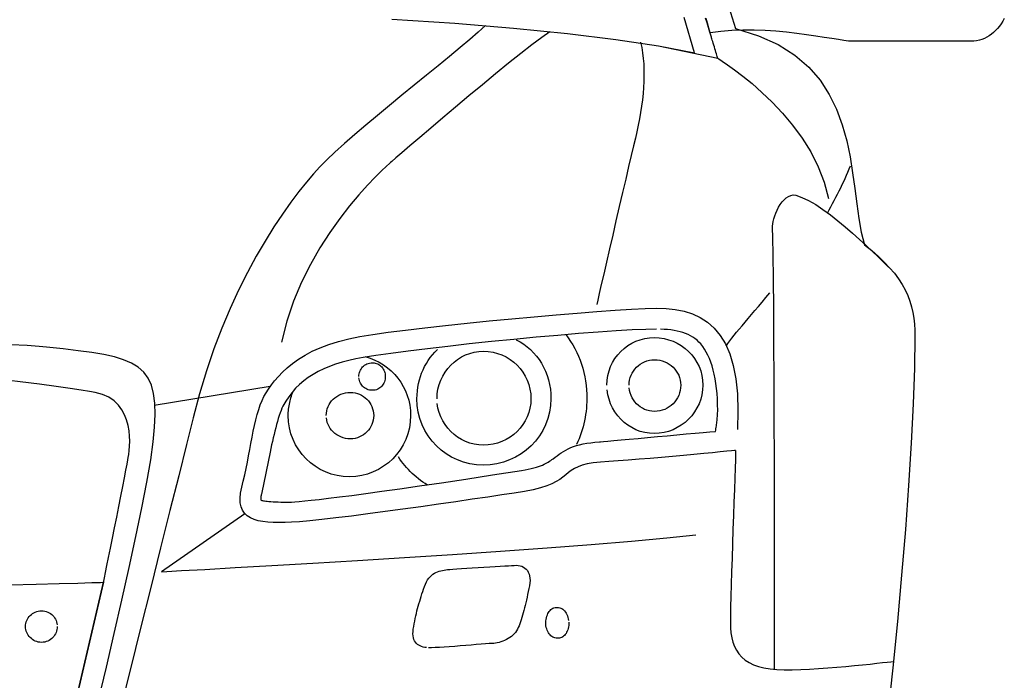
# Model space of a CAD drawing. Extents: x -3.1 to 3.1, y -5.2 to 5.4.
# Tile 18 of 30: x -1.5 to -0.6, y 3.1 to 3.7. Entities that reach past the tile are written whole.
import ezdxf

# ---------------------------------------------------------------- set-up
doc = ezdxf.new("R2010")
doc.units = 0
doc.layers.get('0').update_dxf_attribs({"linetype": 'CONTINUOUS'})

msp = doc.modelspace()

# ---------------------------------------------------------------- linework, layer by layer
for points in [[(-0.829594, 3.718827), (-0.82, 3.688), (-0.798224, 3.681252), (-0.779602, 3.672787), (-0.763862, 3.662791), (-0.750732, 3.651465), (-0.739933, 3.638996), (-0.731209, 3.625591), (-0.724276, 3.611441), (-0.718874, 3.596748), (-0.714717, 3.581697), (-0.711547, 3.566492), (-0.709087, 3.551323), (-0.707075, 3.536402), (-0.705224, 3.521906), (-0.703276, 3.508047), (-0.700957, 3.495008), (-0.698, 3.483), (-0.691028, 3.477425), (-0.684736, 3.471957), (-0.679083, 3.466567), (-0.674043, 3.461248), (-0.669579, 3.455969), (-0.665669, 3.450724), (-0.662276, 3.445484), (-0.659374, 3.440248), (-0.656921, 3.43498), (-0.654898, 3.429677), (-0.653268, 3.424307), (-0.652012, 3.41887), (-0.651079, 3.413335), (-0.650457, 3.407693), (-0.650106, 3.401917), (-0.65, 3.396), (-0.650406, 3.366024), (-0.651591, 3.332059), (-0.65348, 3.294764), (-0.656012, 3.254823), (-0.659106, 3.212886), (-0.662701, 3.169642), (-0.666728, 3.125744), (-0.671122, 3.081874), (-0.675799, 3.038685)], [(-1.145748, 3.697075), (-1.086173, 3.692984), (-1.030543, 3.688417), (-0.979421, 3.683346), (-0.933406, 3.677764), (-0.893071, 3.671654), (-0.859, 3.665), (-0.868898, 3.698362)], [(-1.145748, 3.697075), (-1.086173, 3.692984), (-1.030543, 3.688417), (-0.979421, 3.683346), (-0.933406, 3.677764), (-0.893071, 3.671654), (-0.837, 3.66), (-0.837, 3.66), (-0.837051, 3.660185), (-0.837213, 3.660732), (-0.837461, 3.661583), (-0.837791, 3.662697), (-0.838177, 3.664024), (-0.838626, 3.665531), (-0.839106, 3.667161), (-0.839622, 3.668874), (-0.840138, 3.67061), (-0.840657, 3.672346), (-0.841157, 3.674024), (-0.841638, 3.675606), (-0.842067, 3.677031), (-0.842449, 3.678276), (-0.842764, 3.679276), (-0.843, 3.68), (-0.844319, 3.6845), (-0.845665, 3.689), (-0.847028, 3.6935), (-0.848417, 3.698)], [(-0.565354, 3.697417), (-0.566807, 3.694945), (-0.568354, 3.692583), (-0.569996, 3.690343), (-0.571724, 3.688224), (-0.573555, 3.686248), (-0.57548, 3.684417), (-0.5775, 3.682748), (-0.579602, 3.681232), (-0.581807, 3.679894), (-0.584098, 3.678736), (-0.586496, 3.677776), (-0.588976, 3.677008), (-0.591555, 3.676453), (-0.594224, 3.67611), (-0.597, 3.676), (-0.602406, 3.676), (-0.608783, 3.676), (-0.615965, 3.676), (-0.623795, 3.676), (-0.632106, 3.676), (-0.640748, 3.676), (-0.649555, 3.676), (-0.658374, 3.676), (-0.667031, 3.676), (-0.675382, 3.676), (-0.68326, 3.676), (-0.690512, 3.676), (-0.696965, 3.676), (-0.702476, 3.676), (-0.70687, 3.676), (-0.71, 3.676), (-0.713059, 3.676185), (-0.717311, 3.676709), (-0.722646, 3.6775), (-0.728965, 3.678512), (-0.736154, 3.679657), (-0.74413, 3.680898), (-0.752776, 3.682154), (-0.761996, 3.683374), (-0.771677, 3.684476), (-0.781732, 3.685417), (-0.792047, 3.686126), (-0.802528, 3.686543), (-0.813059, 3.686598), (-0.823555, 3.686236), (-0.833898, 3.685386), (-0.844, 3.684), (-0.845323, 3.688504), (-0.846669, 3.693039), (-0.848039, 3.697587)], [(-1.057, 3.691), (-1.057, 3.691), (-1.063854, 3.684744), (-1.071945, 3.677689), (-1.081083, 3.669941), (-1.091091, 3.661622), (-1.101783, 3.652823), (-1.112996, 3.643673), (-1.124539, 3.634276), (-1.136248, 3.624748), (-1.147921, 3.615189), (-1.159398, 3.60572), (-1.170492, 3.596453), (-1.181028, 3.587496), (-1.190819, 3.578957), (-1.199701, 3.570957), (-1.207484, 3.563594), (-1.214, 3.557), (-1.220122, 3.550244), (-1.226823, 3.542378), (-1.234008, 3.533402), (-1.241606, 3.523323), (-1.249516, 3.512142), (-1.257677, 3.499882), (-1.265988, 3.486535), (-1.274374, 3.472122), (-1.28274, 3.456634), (-1.291016, 3.440091), (-1.29911, 3.422492), (-1.306949, 3.403854), (-1.314437, 3.384177), (-1.321496, 3.363472), (-1.328043, 3.34174), (-1.334, 3.319), (-1.340386, 3.293598), (-1.347803, 3.264047), (-1.356051, 3.231106), (-1.364949, 3.195543), (-1.374291, 3.158118), (-1.383898, 3.119606), (-1.393567, 3.080768), (-1.403122, 3.042374)], [(-0.996, 3.685), (-0.996, 3.685), (-1.003787, 3.679484), (-1.013106, 3.672488), (-1.023669, 3.664264), (-1.035201, 3.655075), (-1.047413, 3.645157), (-1.060031, 3.634772), (-1.072776, 3.624173), (-1.085374, 3.613622), (-1.097528, 3.603354), (-1.108972, 3.593638), (-1.119425, 3.584717), (-1.128606, 3.576854), (-1.136232, 3.570295), (-1.142028, 3.565299), (-1.145705, 3.562114), (-1.147, 3.561), (-1.148043, 3.560094), (-1.15102, 3.557425), (-1.155669, 3.553051), (-1.161748, 3.547043), (-1.168992, 3.539453), (-1.177157, 3.530354), (-1.185992, 3.519803), (-1.195248, 3.507874), (-1.204657, 3.494606), (-1.213988, 3.480087), (-1.222972, 3.464366), (-1.23137, 3.447512), (-1.238917, 3.429579), (-1.245378, 3.410646), (-1.250484, 3.39076)], [(-0.91, 3.675), (-0.91, 3.675), (-0.908972, 3.670051), (-0.908157, 3.664972), (-0.907539, 3.659768), (-0.907122, 3.654449), (-0.906882, 3.649012), (-0.906831, 3.643476), (-0.906953, 3.637843), (-0.907248, 3.632122), (-0.907697, 3.626311), (-0.908315, 3.620433), (-0.909079, 3.614484), (-0.909996, 3.60848), (-0.911047, 3.602417), (-0.912236, 3.596311), (-0.913555, 3.590165), (-0.915, 3.584), (-0.916728, 3.576772), (-0.918882, 3.567689), (-0.921378, 3.557067), (-0.924154, 3.545228), (-0.927118, 3.532488), (-0.930217, 3.519181), (-0.933366, 3.505618), (-0.936496, 3.492122), (-0.939528, 3.479008), (-0.942398, 3.466602), (-0.94502, 3.45522), (-0.947339, 3.445201), (-0.949264, 3.436839), (-0.950732, 3.430476), (-0.951669, 3.426421)], [(-0.837, 3.66), (-0.837, 3.66), (-0.83585, 3.65928), (-0.832602, 3.657161), (-0.827547, 3.653697), (-0.82098, 3.648949), (-0.813185, 3.642957), (-0.804461, 3.635791), (-0.795091, 3.627492), (-0.785374, 3.618122), (-0.775591, 3.607724), (-0.766047, 3.59637), (-0.757024, 3.584102), (-0.748823, 3.57098), (-0.741724, 3.557051), (-0.736028, 3.542374), (-0.73202, 3.527004)], [(-0.733, 3.513), (-0.733, 3.513), (-0.731323, 3.516), (-0.729669, 3.519), (-0.728043, 3.522), (-0.726449, 3.525), (-0.724878, 3.528), (-0.723346, 3.531), (-0.721843, 3.534), (-0.720374, 3.537), (-0.718933, 3.54), (-0.717535, 3.543), (-0.716169, 3.546), (-0.714854, 3.549), (-0.713571, 3.552), (-0.712339, 3.555), (-0.711146, 3.558)], [(-0.783, 3.08), (-0.783, 3.08), (-0.783, 3.084413), (-0.783, 3.096933), (-0.783008, 3.116429), (-0.783028, 3.141807), (-0.783055, 3.171937), (-0.783102, 3.205713), (-0.783161, 3.24202), (-0.783248, 3.279748), (-0.78335, 3.317772), (-0.78348, 3.354992), (-0.783642, 3.390291), (-0.783839, 3.422559), (-0.784067, 3.450669), (-0.784335, 3.473528), (-0.784642, 3.490008), (-0.785, 3.499), (-0.785055, 3.500693), (-0.78487, 3.502748), (-0.784449, 3.505083), (-0.783811, 3.507638), (-0.782953, 3.510331), (-0.781902, 3.51311), (-0.780661, 3.515894), (-0.779248, 3.518622), (-0.777665, 3.521213), (-0.775933, 3.52361), (-0.774055, 3.52574), (-0.772059, 3.527543), (-0.769937, 3.528933), (-0.767717, 3.529854), (-0.765394, 3.530232), (-0.763, 3.53), (-0.757118, 3.527957), (-0.750799, 3.524933), (-0.744134, 3.521067), (-0.737228, 3.5165), (-0.730169, 3.511362), (-0.723075, 3.505811), (-0.716024, 3.499976), (-0.709122, 3.494), (-0.702461, 3.48802), (-0.696146, 3.482185), (-0.690272, 3.476626), (-0.684949, 3.4715), (-0.680256, 3.466925), (-0.676303, 3.463059), (-0.673181, 3.460035)], [(-0.829, 3.387), (-0.829, 3.387), (-0.827394, 3.389315), (-0.825587, 3.39178), (-0.823583, 3.394386), (-0.821402, 3.397138), (-0.819039, 3.400031), (-0.816512, 3.403079), (-0.813827, 3.406272), (-0.810996, 3.409622), (-0.80802, 3.413114), (-0.804913, 3.416768), (-0.801677, 3.420575), (-0.798339, 3.424543), (-0.79489, 3.428657), (-0.791346, 3.432945), (-0.787709, 3.437386)], [(-0.82, 3.288), (-0.82, 3.288), (-0.821004, 3.287898), (-0.823898, 3.287606), (-0.828465, 3.28715), (-0.834512, 3.286559), (-0.841823, 3.285843), (-0.850213, 3.285043), (-0.859461, 3.284165), (-0.869374, 3.283248), (-0.879736, 3.282295), (-0.890358, 3.281354), (-0.901024, 3.280429), (-0.911543, 3.279559), (-0.921701, 3.278748), (-0.931299, 3.278043), (-0.94013, 3.277445), (-0.948, 3.277), (-0.95487, 3.276272), (-0.960606, 3.27526), (-0.965378, 3.27398), (-0.969374, 3.27248), (-0.972752, 3.27078), (-0.975701, 3.268925), (-0.978386, 3.266945), (-0.981, 3.264874), (-0.983697, 3.262736), (-0.986669, 3.260579), (-0.990083, 3.258425), (-0.994122, 3.256323), (-0.998953, 3.254291), (-1.004764, 3.252374), (-1.011717, 3.250594), (-1.02, 3.249), (-1.02985, 3.247528), (-1.041591, 3.24578), (-1.054929, 3.243803), (-1.069575, 3.241654), (-1.085228, 3.239366), (-1.10161, 3.237008), (-1.118417, 3.234614), (-1.135374, 3.232248), (-1.152165, 3.229941), (-1.16852, 3.227764), (-1.184134, 3.225752), (-1.198732, 3.223965), (-1.212, 3.222441), (-1.223665, 3.22124), (-1.233429, 3.220406), (-1.241, 3.22), (-1.247047, 3.219697), (-1.252819, 3.219567), (-1.258272, 3.219638), (-1.263386, 3.219949), (-1.268126, 3.220516), (-1.272476, 3.221382), (-1.276398, 3.222571), (-1.279874, 3.224122), (-1.282858, 3.226047), (-1.285339, 3.228402), (-1.287283, 3.231197), (-1.288669, 3.23448), (-1.289453, 3.238264), (-1.289626, 3.242594), (-1.28915, 3.247492), (-1.288, 3.253), (-1.286551, 3.258862), (-1.285205, 3.264811), (-1.283941, 3.270811), (-1.282748, 3.276839), (-1.281591, 3.282846), (-1.280469, 3.288819), (-1.279358, 3.294709), (-1.278248, 3.300496), (-1.277102, 3.306134), (-1.275921, 3.311606), (-1.274681, 3.31687), (-1.27337, 3.321902), (-1.271961, 3.326654), (-1.270441, 3.331114), (-1.268787, 3.335236), (-1.267, 3.339), (-1.264972, 3.342488), (-1.262634, 3.346201), (-1.259937, 3.350079), (-1.256858, 3.354091), (-1.253343, 3.358173), (-1.249366, 3.362299), (-1.244886, 3.366417), (-1.239874, 3.370496), (-1.23428, 3.374469), (-1.228079, 3.378311), (-1.221228, 3.381965), (-1.213701, 3.385402), (-1.205441, 3.388563), (-1.196433, 3.391413), (-1.18663, 3.393906), (-1.176, 3.396), (-1.163819, 3.397933), (-1.14928, 3.399988), (-1.13272, 3.402114), (-1.114512, 3.404295), (-1.094988, 3.406488), (-1.074516, 3.408669), (-1.053437, 3.410803), (-1.032122, 3.412874), (-1.010902, 3.414827), (-0.990146, 3.41665), (-0.970197, 3.418299), (-0.951417, 3.41976), (-0.93415, 3.420984), (-0.91876, 3.421957), (-0.905591, 3.422638), (-0.895, 3.423), (-0.885945, 3.422701), (-0.877213, 3.421748), (-0.868846, 3.420047), (-0.860917, 3.417512), (-0.853469, 3.414039), (-0.846567, 3.409547), (-0.840264, 3.403933), (-0.834622, 3.397122), (-0.829689, 3.389), (-0.825531, 3.379488), (-0.822197, 3.368488), (-0.81976, 3.355917), (-0.81826, 3.341669), (-0.817764, 3.325665), (-0.818323, 3.307803)], [(-0.895, 3.403), (-0.895, 3.403), (-0.905236, 3.402803), (-0.918098, 3.402248), (-0.933217, 3.401358), (-0.950244, 3.400185), (-0.968815, 3.398744), (-0.988579, 3.397087), (-1.009177, 3.39524), (-1.030248, 3.393248), (-1.051425, 3.391126), (-1.072374, 3.388933), (-1.092724, 3.386685), (-1.112122, 3.384433), (-1.130201, 3.382197), (-1.14661, 3.380028), (-1.160996, 3.377945), (-1.173, 3.376), (-1.179969, 3.374764), (-1.186638, 3.373323), (-1.193004, 3.371661), (-1.199075, 3.369795), (-1.204839, 3.367701), (-1.210311, 3.365394), (-1.215488, 3.362866), (-1.220374, 3.360122), (-1.224957, 3.35715), (-1.229256, 3.353957), (-1.23326, 3.350535), (-1.23698, 3.34689), (-1.240406, 3.343012), (-1.243555, 3.338906), (-1.246413, 3.334567), (-1.249, 3.33), (-1.249921, 3.32802), (-1.250823, 3.325846), (-1.251709, 3.323488), (-1.252575, 3.320965), (-1.253421, 3.318283), (-1.254252, 3.315476), (-1.255067, 3.312539), (-1.255874, 3.309496), (-1.256661, 3.306354), (-1.257445, 3.303138), (-1.258217, 3.299854), (-1.258984, 3.296528), (-1.25974, 3.293157), (-1.260496, 3.289772), (-1.261244, 3.286378), (-1.269, 3.248), (-1.269, 3.248), (-1.269169, 3.247445), (-1.269323, 3.246913), (-1.269457, 3.246402), (-1.269575, 3.245917), (-1.269669, 3.245441), (-1.269752, 3.244988), (-1.269819, 3.244543), (-1.269874, 3.244122), (-1.269913, 3.243701), (-1.269945, 3.243295), (-1.269965, 3.242898), (-1.269984, 3.242512), (-1.269988, 3.242126), (-1.269996, 3.241748), (-1.269996, 3.24137), (-1.27, 3.241), (-1.27, 3.241), (-1.27, 3.241), (-1.27, 3.241), (-1.27, 3.241), (-1.27, 3.241), (-1.27, 3.241), (-1.27, 3.241), (-1.27, 3.241), (-1.27, 3.241), (-1.27, 3.241), (-1.27, 3.241), (-1.27, 3.241), (-1.27, 3.241), (-1.27, 3.241), (-1.27, 3.241), (-1.27, 3.241), (-1.269559, 3.240811), (-1.268996, 3.240622), (-1.268287, 3.240437), (-1.267433, 3.24026), (-1.266406, 3.240083), (-1.265213, 3.239921), (-1.263827, 3.239764), (-1.262248, 3.239622), (-1.260449, 3.239484), (-1.258433, 3.239362), (-1.256177, 3.239252), (-1.253685, 3.239165), (-1.250925, 3.239087), (-1.247902, 3.239039), (-1.244594, 3.239004), (-1.241, 3.239), (-1.237756, 3.239228), (-1.233598, 3.239587), (-1.228417, 3.240075), (-1.222122, 3.240732), (-1.214602, 3.241559), (-1.205768, 3.242598), (-1.195512, 3.243858), (-1.183748, 3.245374), (-1.170354, 3.247146), (-1.155252, 3.249217), (-1.138327, 3.251602), (-1.119496, 3.254323), (-1.098638, 3.257398), (-1.075673, 3.260858), (-1.050488, 3.264713), (-1.023, 3.269), (-1.019594, 3.269567), (-1.016496, 3.270165), (-1.013681, 3.27078), (-1.011138, 3.271417), (-1.008827, 3.272067), (-1.006736, 3.27274), (-1.004839, 3.273421), (-1.003122, 3.274122), (-1.001551, 3.274827), (-1.000114, 3.275547), (-0.99878, 3.276276), (-0.997543, 3.277012), (-0.996362, 3.277752), (-0.995228, 3.2785), (-0.994114, 3.279244), (-0.993, 3.28), (-0.991118, 3.281484), (-0.989217, 3.282941), (-0.987276, 3.284358), (-0.98528, 3.285732), (-0.983189, 3.287047), (-0.981008, 3.288307), (-0.978697, 3.2895), (-0.976248, 3.290622), (-0.973626, 3.291654), (-0.970827, 3.292602), (-0.967819, 3.293453), (-0.964591, 3.294201), (-0.961106, 3.294831), (-0.957366, 3.29535), (-0.953335, 3.29574), (-0.949, 3.296), (-0.948035, 3.296087), (-0.945295, 3.296343), (-0.940984, 3.296748), (-0.935323, 3.29728), (-0.928512, 3.297909), (-0.92078, 3.298634), (-0.912327, 3.299413), (-0.903374, 3.300248), (-0.894118, 3.301094), (-0.884787, 3.301953), (-0.875583, 3.302787), (-0.866732, 3.303591), (-0.858429, 3.304327), (-0.850902, 3.304992), (-0.84435, 3.305555), (-0.839, 3.306), (-0.838811, 3.307307), (-0.838622, 3.308618), (-0.838437, 3.309921), (-0.83826, 3.311228), (-0.838083, 3.31252), (-0.837921, 3.313815), (-0.837764, 3.315094), (-0.837622, 3.316374), (-0.837484, 3.31763), (-0.837362, 3.318874), (-0.837252, 3.320106), (-0.837165, 3.321327), (-0.837087, 3.32252), (-0.837039, 3.323701), (-0.837004, 3.324858), (-0.837, 3.326), (-0.837063, 3.331516), (-0.837272, 3.336827), (-0.837614, 3.341921), (-0.838091, 3.346811), (-0.838689, 3.351484), (-0.839421, 3.355949), (-0.840272, 3.360201), (-0.841248, 3.364248), (-0.842331, 3.368075), (-0.843535, 3.371697), (-0.84485, 3.37511), (-0.84628, 3.378311), (-0.847807, 3.381299), (-0.849437, 3.384075), (-0.851169, 3.386638), (-0.853, 3.389), (-0.854728, 3.390799), (-0.856563, 3.392469), (-0.858496, 3.394), (-0.860543, 3.395402), (-0.862693, 3.396669), (-0.864965, 3.397819), (-0.867354, 3.398839), (-0.869874, 3.399748), (-0.872512, 3.400531), (-0.875291, 3.401205), (-0.878205, 3.40176), (-0.881264, 3.402217), (-0.884465, 3.402559), (-0.887819, 3.402807), (-0.891327, 3.402949)], [(-0.981, 3.398), (-0.981, 3.398), (-0.978626, 3.394764), (-0.976406, 3.391437), (-0.974323, 3.38802), (-0.97239, 3.384528), (-0.970594, 3.380945), (-0.968953, 3.377291), (-0.967461, 3.373551), (-0.966122, 3.369748), (-0.964925, 3.365866), (-0.963894, 3.361921), (-0.963012, 3.357909), (-0.962295, 3.353843), (-0.961724, 3.349705), (-0.961323, 3.345524), (-0.961075, 3.341283), (-0.961, 3.337), (-0.961039, 3.334), (-0.961181, 3.331), (-0.961406, 3.328008), (-0.961732, 3.325028), (-0.962134, 3.322055), (-0.96263, 3.319102), (-0.963209, 3.316161), (-0.963874, 3.313248), (-0.964614, 3.31035), (-0.965437, 3.30748), (-0.966339, 3.304642), (-0.967323, 3.301839), (-0.968378, 3.299067), (-0.969512, 3.296335), (-0.970717, 3.293642)], [(-1.423906, 3.051209), (-1.416374, 3.082622), (-1.40887, 3.114461), (-1.401583, 3.146102), (-1.394673, 3.176902), (-1.388327, 3.206228), (-1.382709, 3.233433), (-1.378, 3.25789), (-1.374366, 3.278957), (-1.372, 3.296), (-1.370677, 3.309913), (-1.370142, 3.322134), (-1.370429, 3.332776), (-1.371602, 3.34198), (-1.373701, 3.349858), (-1.376791, 3.356551), (-1.380909, 3.362177), (-1.386122, 3.366874), (-1.392461, 3.370752), (-1.399992, 3.373953), (-1.40876, 3.376598), (-1.418823, 3.378823), (-1.43022, 3.38074), (-1.44302, 3.382496), (-1.45726, 3.384205), (-1.473, 3.386), (-1.479953, 3.386622), (-1.491465, 3.387374), (-1.507008, 3.38822)], [(-1.028, 3.393), (-1.028, 3.393), (-1.024327, 3.390992), (-1.020835, 3.388744), (-1.01752, 3.386256), (-1.014402, 3.383543), (-1.011476, 3.380606), (-1.00876, 3.377472), (-1.006264, 3.374138), (-1.003996, 3.370622), (-1.001953, 3.366925), (-1.000161, 3.363063), (-0.998614, 3.359043), (-0.997339, 3.354886), (-0.996327, 3.350587), (-0.995594, 3.346169), (-0.995146, 3.341634), (-0.995, 3.337), (-0.995331, 3.33052), (-0.996311, 3.324236), (-0.997902, 3.318181), (-1.000075, 3.312386), (-1.002787, 3.30687), (-1.006016, 3.301677), (-1.00972, 3.296835), (-1.013874, 3.292374), (-1.018429, 3.288311), (-1.023362, 3.284701), (-1.028638, 3.281555), (-1.034232, 3.278917), (-1.040091, 3.276807), (-1.046197, 3.275268), (-1.052508, 3.274319), (-1.059, 3.274), (-1.065469, 3.274319), (-1.071752, 3.275268), (-1.077803, 3.276807), (-1.083606, 3.278917), (-1.089114, 3.281555), (-1.094307, 3.284701), (-1.09915, 3.288311), (-1.103622, 3.292374), (-1.107673, 3.296835), (-1.111291, 3.301677), (-1.114429, 3.30687), (-1.117075, 3.312386), (-1.119181, 3.318181), (-1.120724, 3.324236), (-1.121673, 3.33052), (-1.122, 3.337), (-1.121906, 3.340709), (-1.121626, 3.344354), (-1.121161, 3.347913), (-1.120528, 3.351402), (-1.119709, 3.354799), (-1.118724, 3.358122), (-1.117567, 3.361354), (-1.116248, 3.364496), (-1.11476, 3.367539), (-1.11311, 3.370492), (-1.111299, 3.373339), (-1.109339, 3.376091), (-1.10722, 3.378728), (-1.104961, 3.381268), (-1.102551, 3.383689)], [(-0.942, 3.35), (-0.942, 3.35), (-0.941768, 3.354622), (-0.941087, 3.359106), (-0.93998, 3.363429), (-0.93848, 3.367575), (-0.936591, 3.371508), (-0.93435, 3.37522), (-0.931768, 3.378681), (-0.928874, 3.381874), (-0.925681, 3.384768), (-0.92222, 3.38735), (-0.918508, 3.389591), (-0.914575, 3.39148), (-0.910429, 3.39298), (-0.906106, 3.394087), (-0.901622, 3.394768), (-0.897, 3.395), (-0.892362, 3.394768), (-0.887843, 3.394087), (-0.883465, 3.39298), (-0.879264, 3.39148), (-0.875248, 3.389591), (-0.871453, 3.38735), (-0.867902, 3.384768), (-0.864622, 3.381874), (-0.861626, 3.378681), (-0.858957, 3.37522), (-0.856626, 3.371508), (-0.854669, 3.367575), (-0.853094, 3.363429), (-0.851949, 3.359106), (-0.851236, 3.354622), (-0.851, 3.35), (-0.851236, 3.345362), (-0.851949, 3.340843), (-0.853094, 3.336465), (-0.854669, 3.332264), (-0.856626, 3.328248), (-0.858957, 3.324453), (-0.861626, 3.320902), (-0.864622, 3.317622), (-0.867902, 3.314626), (-0.871453, 3.311957), (-0.875248, 3.309626), (-0.879264, 3.307669), (-0.883465, 3.306094), (-0.887843, 3.304949), (-0.892362, 3.304236), (-0.897, 3.304), (-0.901622, 3.304236), (-0.906106, 3.304949), (-0.910429, 3.306094), (-0.914575, 3.307669), (-0.918508, 3.309626), (-0.92222, 3.311957), (-0.925681, 3.314626), (-0.928874, 3.317622), (-0.931768, 3.320902), (-0.93435, 3.324453), (-0.936591, 3.328248), (-0.93848, 3.332264), (-0.93998, 3.336465), (-0.941087, 3.340843), (-0.941768, 3.345362)], [(-1.103, 3.337), (-1.103, 3.337), (-1.102768, 3.341622), (-1.102091, 3.346106), (-1.100992, 3.350429), (-1.099496, 3.354575), (-1.097622, 3.358508), (-1.095402, 3.36222), (-1.092854, 3.365681), (-1.09, 3.368874), (-1.086862, 3.371768), (-1.083465, 3.37435), (-1.079831, 3.376591), (-1.075996, 3.37848), (-1.071969, 3.37998), (-1.06778, 3.381087), (-1.063449, 3.381768), (-1.059, 3.382), (-1.05437, 3.381768), (-1.049886, 3.381087), (-1.045555, 3.37998), (-1.041417, 3.37848), (-1.037476, 3.376591), (-1.033768, 3.37435), (-1.030307, 3.371768), (-1.027122, 3.368874), (-1.02422, 3.365681), (-1.021642, 3.36222), (-1.019398, 3.358508), (-1.017512, 3.354575), (-1.016004, 3.350429), (-1.014906, 3.346106), (-1.014224, 3.341622), (-1.014, 3.337), (-1.014224, 3.332543), (-1.014906, 3.328213), (-1.016004, 3.32402), (-1.017512, 3.319996), (-1.019398, 3.31615), (-1.021642, 3.312528), (-1.02422, 3.30913), (-1.027122, 3.306), (-1.030307, 3.303138), (-1.033768, 3.300591), (-1.037476, 3.298362), (-1.041417, 3.296496), (-1.045555, 3.294996), (-1.049886, 3.293902), (-1.05437, 3.293224), (-1.059, 3.293), (-1.063449, 3.293224), (-1.06778, 3.293902), (-1.071969, 3.294996), (-1.075996, 3.296496), (-1.079831, 3.298362), (-1.083465, 3.300591), (-1.086862, 3.303138), (-1.09, 3.306), (-1.092854, 3.30913), (-1.095402, 3.312528), (-1.097622, 3.31615), (-1.099496, 3.319996), (-1.100992, 3.32402), (-1.102091, 3.328213), (-1.102768, 3.332543)], [(-1.171, 3.377), (-1.171, 3.377), (-1.16639, 3.375508), (-1.161969, 3.373685), (-1.15774, 3.371539), (-1.153728, 3.369091), (-1.149941, 3.366339), (-1.146402, 3.363319), (-1.143122, 3.360028), (-1.140122, 3.356496), (-1.137409, 3.35272), (-1.135008, 3.348732), (-1.132933, 3.344535), (-1.131201, 3.340154), (-1.129819, 3.335587), (-1.128819, 3.330866), (-1.128205, 3.325996), (-1.128, 3.321), (-1.128295, 3.315071), (-1.129177, 3.309315), (-1.130602, 3.303756), (-1.132559, 3.298433), (-1.135, 3.293358), (-1.137909, 3.288579), (-1.141248, 3.284114), (-1.145, 3.28), (-1.149114, 3.276248), (-1.153579, 3.272909), (-1.158358, 3.27), (-1.163433, 3.267559), (-1.168756, 3.265602), (-1.174315, 3.264177), (-1.180071, 3.263295), (-1.186, 3.263), (-1.191921, 3.263295), (-1.197677, 3.264177), (-1.203228, 3.265602), (-1.208559, 3.267559), (-1.213622, 3.27), (-1.218409, 3.272909), (-1.222874, 3.276248), (-1.227, 3.28), (-1.23074, 3.284114), (-1.234079, 3.288579), (-1.236984, 3.293358), (-1.239433, 3.298433), (-1.241382, 3.303756), (-1.242815, 3.309315), (-1.243697, 3.315071), (-1.244, 3.321), (-1.243976, 3.322504), (-1.243906, 3.324035), (-1.243791, 3.325579), (-1.243638, 3.327138), (-1.243437, 3.328697), (-1.243201, 3.33026), (-1.242925, 3.331819), (-1.242622, 3.333374), (-1.242272, 3.334913), (-1.241894, 3.336437), (-1.24148, 3.337937), (-1.241043, 3.339421), (-1.240567, 3.340866), (-1.240071, 3.342283), (-1.239543, 3.343661)], [(-1.177, 3.358), (-1.177, 3.358), (-1.176941, 3.359295), (-1.176768, 3.360563), (-1.17648, 3.361791), (-1.176091, 3.36298), (-1.175587, 3.364106), (-1.174992, 3.365181), (-1.174287, 3.366185), (-1.173496, 3.367122), (-1.172602, 3.367969), (-1.171622, 3.368728), (-1.170551, 3.36939), (-1.169402, 3.369949), (-1.168165, 3.370394), (-1.166854, 3.370724), (-1.165461, 3.370929), (-1.164, 3.371), (-1.162705, 3.370929), (-1.161469, 3.370724), (-1.160283, 3.370394), (-1.159169, 3.369949), (-1.158106, 3.36939), (-1.157122, 3.368728), (-1.156209, 3.367969), (-1.155374, 3.367122), (-1.154614, 3.366185), (-1.153945, 3.365181), (-1.153366, 3.364106), (-1.152886, 3.36298), (-1.1525, 3.361791), (-1.152224, 3.360563), (-1.152051, 3.359295), (-1.152, 3.358), (-1.152051, 3.356693), (-1.152224, 3.355425), (-1.1525, 3.354193), (-1.152886, 3.353012), (-1.153366, 3.351874), (-1.153945, 3.350803), (-1.154614, 3.349799), (-1.155374, 3.348874), (-1.156209, 3.34802), (-1.157122, 3.347264), (-1.158106, 3.346598), (-1.159169, 3.346043), (-1.160283, 3.345594), (-1.161469, 3.345268), (-1.162705, 3.345063), (-1.164, 3.345), (-1.165461, 3.345063), (-1.166854, 3.345268), (-1.168165, 3.345594), (-1.169402, 3.346043), (-1.170551, 3.346598), (-1.171622, 3.347264), (-1.172602, 3.34802), (-1.173496, 3.348874), (-1.174287, 3.349799), (-1.174992, 3.350803), (-1.175587, 3.351874), (-1.176091, 3.353012), (-1.17648, 3.354193), (-1.176768, 3.355425), (-1.176941, 3.356693)], [(-0.921, 3.35), (-0.921, 3.35), (-0.92087, 3.352406), (-0.9205, 3.35476), (-0.919894, 3.357035), (-0.919075, 3.359232), (-0.918043, 3.361319), (-0.916827, 3.363303), (-0.915429, 3.365154), (-0.913874, 3.366874), (-0.912154, 3.368429), (-0.910303, 3.369827), (-0.908319, 3.371043), (-0.906232, 3.372075), (-0.904035, 3.372894), (-0.90176, 3.3735), (-0.899406, 3.37387), (-0.897, 3.374), (-0.894406, 3.37387), (-0.891902, 3.3735), (-0.889488, 3.372894), (-0.887185, 3.372075), (-0.884992, 3.371043), (-0.882929, 3.369827), (-0.881008, 3.368429), (-0.879248, 3.366874), (-0.877642, 3.365154), (-0.876213, 3.363303), (-0.874972, 3.361319), (-0.873933, 3.359232), (-0.873098, 3.357035), (-0.872496, 3.35476), (-0.872122, 3.352406), (-0.872, 3.35), (-0.872122, 3.347406), (-0.872496, 3.344902), (-0.873098, 3.342488), (-0.873933, 3.340185), (-0.874972, 3.337992), (-0.876213, 3.335929), (-0.877642, 3.334008), (-0.879248, 3.332248), (-0.881008, 3.330642), (-0.882929, 3.329213), (-0.884992, 3.327972), (-0.887185, 3.326933), (-0.889488, 3.326098), (-0.891902, 3.325496), (-0.894406, 3.325122), (-0.897, 3.325), (-0.899406, 3.325122), (-0.90176, 3.325496), (-0.904035, 3.326098), (-0.906232, 3.326933), (-0.908319, 3.327972), (-0.910303, 3.329213), (-0.912154, 3.330642), (-0.913874, 3.332248), (-0.915429, 3.334008), (-0.916827, 3.335929), (-0.918043, 3.337992), (-0.919075, 3.340185), (-0.919894, 3.342488), (-0.9205, 3.344902), (-0.92087, 3.347406)], [(-1.507957, 3.160469), (-1.482878, 3.161138), (-1.461232, 3.161748), (-1.443508, 3.162256), (-1.430228, 3.162654), (-1.42189, 3.162909), (-1.419, 3.163), (-1.418772, 3.164114), (-1.41813, 3.167283), (-1.41713, 3.17224), (-1.415827, 3.178732), (-1.414264, 3.186472), (-1.412508, 3.195217), (-1.410606, 3.204681), (-1.408622, 3.214622), (-1.406591, 3.224752), (-1.404591, 3.234819), (-1.402657, 3.244555), (-1.400854, 3.253701), (-1.399228, 3.261976), (-1.397843, 3.26913), (-1.396748, 3.27489), (-1.396, 3.279), (-1.395575, 3.281272), (-1.39511, 3.284287), (-1.394681, 3.287929), (-1.39437, 3.292091), (-1.39424, 3.296657), (-1.394378, 3.301531), (-1.39485, 3.306594), (-1.395748, 3.311748), (-1.39713, 3.31687), (-1.399083, 3.321866), (-1.401677, 3.326618), (-1.404996, 3.331028), (-1.409106, 3.334972), (-1.414098, 3.338358), (-1.420035, 3.341071), (-1.427, 3.343), (-1.432244, 3.343803), (-1.44013, 3.345059), (-1.45065, 3.346689), (-1.463823, 3.348638), (-1.479646, 3.350819), (-1.498134, 3.353173), (-1.519287, 3.355626)], [(-1.371, 3.331), (-1.261, 3.349)], [(-1.208, 3.321), (-1.208, 3.321), (-1.207882, 3.32322), (-1.207543, 3.32539), (-1.206988, 3.32748), (-1.206232, 3.329496), (-1.205276, 3.331413), (-1.204146, 3.333232), (-1.202839, 3.334929), (-1.201374, 3.3365), (-1.199748, 3.337925), (-1.197984, 3.339201), (-1.196087, 3.340307), (-1.194075, 3.341248), (-1.191945, 3.341992), (-1.189717, 3.342543), (-1.187394, 3.342882), (-1.185, 3.343), (-1.182772, 3.342882), (-1.180602, 3.342543), (-1.178504, 3.341992), (-1.176496, 3.341248), (-1.174575, 3.340307), (-1.17276, 3.339201), (-1.171063, 3.337925), (-1.1695, 3.3365), (-1.168067, 3.334929), (-1.166791, 3.333232), (-1.165681, 3.331413), (-1.164748, 3.329496), (-1.163996, 3.32748), (-1.163449, 3.32539), (-1.16311, 3.32322), (-1.163, 3.321), (-1.16311, 3.318772), (-1.163449, 3.316602), (-1.163996, 3.314504), (-1.164748, 3.312496), (-1.165681, 3.310575), (-1.166791, 3.30876), (-1.168067, 3.307063), (-1.1695, 3.3055), (-1.171063, 3.304067), (-1.17276, 3.302791), (-1.174575, 3.301681), (-1.176496, 3.300748), (-1.178504, 3.299996), (-1.180602, 3.299449), (-1.182772, 3.29911), (-1.185, 3.299), (-1.187394, 3.29911), (-1.189717, 3.299449), (-1.191945, 3.299996), (-1.194075, 3.300748), (-1.196087, 3.301681), (-1.197984, 3.302791), (-1.199748, 3.304067), (-1.201374, 3.3055), (-1.202839, 3.307063), (-1.204146, 3.30876), (-1.205276, 3.310575), (-1.206232, 3.312496), (-1.206988, 3.314504), (-1.207543, 3.316602), (-1.207882, 3.318772)], [(-0.82, 3.288), (-0.82, 3.288), (-0.820051, 3.284657), (-0.820209, 3.27898), (-0.820453, 3.27126), (-0.820776, 3.261823), (-0.82115, 3.250953), (-0.821571, 3.238969), (-0.822024, 3.226173), (-0.822496, 3.212874), (-0.822957, 3.19937), (-0.823409, 3.185976), (-0.823831, 3.172992), (-0.824217, 3.160732), (-0.824531, 3.149492), (-0.824783, 3.139591), (-0.824941, 3.131323), (-0.825, 3.125), (-0.824854, 3.119874), (-0.824406, 3.115024), (-0.82363, 3.110441), (-0.822512, 3.106154), (-0.82102, 3.102146), (-0.819142, 3.098449), (-0.816846, 3.095059), (-0.814122, 3.091996), (-0.810933, 3.089252), (-0.807268, 3.08685), (-0.803098, 3.084791), (-0.798417, 3.083091), (-0.793181, 3.081748), (-0.787386, 3.08078), (-0.780996, 3.080193), (-0.774, 3.08), (-0.766398, 3.080083), (-0.758327, 3.080339), (-0.749913, 3.080732), (-0.741295, 3.081248), (-0.732591, 3.081846), (-0.723953, 3.082528), (-0.715496, 3.083248), (-0.707374, 3.084), (-0.699697, 3.08474), (-0.692618, 3.085469), (-0.686256, 3.086138), (-0.68076, 3.086748), (-0.676248, 3.087256), (-0.672862, 3.087654), (-0.670736, 3.087909)], [(-1.112, 3.255), (-1.112, 3.255), (-1.11422, 3.256508), (-1.116402, 3.258043), (-1.118528, 3.25961), (-1.120606, 3.261213), (-1.122626, 3.262846), (-1.124598, 3.26452), (-1.126512, 3.266232), (-1.128374, 3.267996), (-1.130165, 3.269795), (-1.131906, 3.27165), (-1.133583, 3.273559), (-1.135201, 3.275528), (-1.136748, 3.277543), (-1.138232, 3.27963), (-1.13965, 3.28178)], [(-1.285, 3.228), (-1.364, 3.173), (-1.364, 3.173), (-1.359055, 3.173256), (-1.345, 3.174016), (-1.322984, 3.175217), (-1.294169, 3.176827), (-1.259689, 3.178787), (-1.220717, 3.181063), (-1.17839, 3.183602), (-1.133874, 3.186374), (-1.088303, 3.189307), (-1.04285, 3.192378), (-0.998657, 3.195528), (-0.956886, 3.198728), (-0.918677, 3.201913), (-0.885193, 3.205055), (-0.857579, 3.208094)], [(-1.113, 3.101), (-1.113, 3.101), (-1.114646, 3.101228), (-1.11622, 3.101567), (-1.117701, 3.102008), (-1.119091, 3.102575), (-1.120366, 3.103256), (-1.121535, 3.104071), (-1.122579, 3.10502), (-1.123496, 3.106122), (-1.124264, 3.107366), (-1.12489, 3.108776), (-1.12535, 3.11035), (-1.12565, 3.112106), (-1.125768, 3.114031), (-1.125709, 3.116157), (-1.125453, 3.118472), (-1.125, 3.121), (-1.124598, 3.123587), (-1.124154, 3.126114), (-1.123669, 3.128583), (-1.123154, 3.131012), (-1.122591, 3.133394), (-1.122008, 3.135744), (-1.121386, 3.138067), (-1.120748, 3.140374), (-1.120079, 3.142661), (-1.119394, 3.144953), (-1.118685, 3.14724), (-1.117969, 3.149543), (-1.117232, 3.151858), (-1.116496, 3.154205), (-1.115744, 3.156579), (-1.115, 3.159), (-1.114024, 3.161307), (-1.112984, 3.163374), (-1.111878, 3.165209), (-1.110717, 3.166839), (-1.109484, 3.16826), (-1.108209, 3.169504), (-1.106874, 3.170575), (-1.105496, 3.171496), (-1.104067, 3.172268), (-1.102594, 3.172921), (-1.101079, 3.173457), (-1.099528, 3.173902), (-1.097937, 3.174256), (-1.096319, 3.174555), (-1.094665, 3.174795), (-1.093, 3.175), (-1.090969, 3.175201), (-1.087992, 3.175453), (-1.084209, 3.175732), (-1.079776, 3.176043), (-1.074835, 3.176366), (-1.069543, 3.176701), (-1.064043, 3.177035), (-1.058496, 3.177374), (-1.053031, 3.177689), (-1.047819, 3.177992), (-1.042992, 3.178264), (-1.038717, 3.178512), (-1.035122, 3.178713), (-1.032374, 3.178866), (-1.030614, 3.178965), (-1.03, 3.179), (-1.02798, 3.179079), (-1.026071, 3.178953), (-1.024276, 3.178618), (-1.022606, 3.178087), (-1.021067, 3.17735), (-1.019677, 3.176425), (-1.018437, 3.175303), (-1.017374, 3.173996), (-1.016476, 3.172496), (-1.015768, 3.170811), (-1.015252, 3.168941), (-1.014949, 3.166902), (-1.014854, 3.164677), (-1.014996, 3.162287), (-1.015374, 3.159724), (-1.016, 3.157), (-1.016555, 3.154205), (-1.017122, 3.151465), (-1.017689, 3.14878), (-1.01826, 3.146154), (-1.018835, 3.143575), (-1.019421, 3.141067), (-1.020016, 3.138622), (-1.020622, 3.136248), (-1.021232, 3.133933), (-1.021862, 3.131701), (-1.022504, 3.129539), (-1.023165, 3.127465), (-1.023839, 3.125465), (-1.024539, 3.123551), (-1.025256, 3.121724), (-1.026, 3.12), (-1.026657, 3.118354), (-1.027516, 3.116807), (-1.028543, 3.115354), (-1.029728, 3.113996), (-1.031043, 3.112724), (-1.03248, 3.111555), (-1.034012, 3.11048), (-1.035622, 3.1095), (-1.037283, 3.108602), (-1.038992, 3.107807), (-1.040717, 3.107098), (-1.042449, 3.106496), (-1.044157, 3.105976), (-1.045835, 3.105555), (-1.047453, 3.105224), (-1.049, 3.105), (-1.050945, 3.104941), (-1.053717, 3.104783), (-1.057185, 3.104539), (-1.061248, 3.104232), (-1.065772, 3.103862), (-1.070654, 3.103465), (-1.075764, 3.103043), (-1.081, 3.102622), (-1.086224, 3.102205), (-1.091343, 3.101819), (-1.09622, 3.101476), (-1.100748, 3.101201), (-1.104803, 3.100992), (-1.10828, 3.100882), (-1.111047, 3.100878)], [(-1.419, 3.163), (-1.461, 2.983), (-1.419, 3.163)], [(-1.419, 3.163), (-1.461, 2.983)], [(-1.463, 3.121), (-1.463, 3.121), (-1.463063, 3.119508), (-1.463272, 3.118051), (-1.463606, 3.116634), (-1.464075, 3.115276), (-1.464657, 3.113969), (-1.465366, 3.112728), (-1.466185, 3.111567), (-1.467122, 3.110496), (-1.468154, 3.109508), (-1.469291, 3.10863), (-1.470524, 3.107862), (-1.471854, 3.107217), (-1.473264, 3.106693), (-1.474768, 3.106311), (-1.476346, 3.106075), (-1.478, 3.106), (-1.479484, 3.106075), (-1.480941, 3.106311), (-1.48235, 3.106693), (-1.483717, 3.107217), (-1.485016, 3.107862), (-1.486256, 3.10863), (-1.487413, 3.109508), (-1.488496, 3.110496), (-1.489476, 3.111567), (-1.490358, 3.112728), (-1.491126, 3.113969), (-1.491776, 3.115276), (-1.492291, 3.116634), (-1.492681, 3.118051), (-1.492917, 3.119508), (-1.493, 3.121), (-1.492917, 3.122484), (-1.492681, 3.123941), (-1.492291, 3.12535), (-1.491776, 3.126717), (-1.491126, 3.128016), (-1.490358, 3.129256), (-1.489476, 3.130413), (-1.488496, 3.131496), (-1.487413, 3.132476), (-1.486256, 3.133358), (-1.485016, 3.134126), (-1.483717, 3.134776), (-1.48235, 3.135291), (-1.480941, 3.135681), (-1.479484, 3.135917), (-1.478, 3.136), (-1.476346, 3.135917), (-1.474768, 3.135681), (-1.473264, 3.135291), (-1.471854, 3.134776), (-1.470524, 3.134126), (-1.469291, 3.133358), (-1.468154, 3.132476), (-1.467122, 3.131496), (-1.466185, 3.130413), (-1.465366, 3.129256), (-1.464657, 3.128016), (-1.464075, 3.126717), (-1.463606, 3.12535), (-1.463272, 3.123941), (-1.463063, 3.122484)], [(-0.978, 3.125), (-0.978, 3.125), (-0.978039, 3.123508), (-0.978177, 3.122051), (-0.978402, 3.120634), (-0.978717, 3.119276), (-0.979102, 3.117969), (-0.979575, 3.116728), (-0.980122, 3.115567), (-0.980748, 3.114496), (-0.981433, 3.113508), (-0.982193, 3.11263), (-0.983012, 3.111862), (-0.983902, 3.111217), (-0.984843, 3.110693), (-0.985843, 3.110311), (-0.986894, 3.110075), (-0.988, 3.11), (-0.989106, 3.109886), (-0.990193, 3.109937), (-0.991244, 3.110134), (-0.992264, 3.11048), (-0.993232, 3.110953), (-0.994165, 3.111559), (-0.995043, 3.11228), (-0.995874, 3.113122), (-0.996638, 3.114063), (-0.997343, 3.115102), (-0.997976, 3.116232), (-0.998543, 3.117449), (-0.999028, 3.118736), (-0.999437, 3.120098), (-0.999764, 3.12152), (-1, 3.123), (-0.999953, 3.124657), (-0.999815, 3.126268), (-0.999587, 3.127815), (-0.99928, 3.129295), (-0.998882, 3.130693), (-0.998413, 3.132012), (-0.997862, 3.13324), (-0.997248, 3.134374), (-0.996555, 3.135394), (-0.995799, 3.136303), (-0.994972, 3.137094), (-0.994091, 3.13776), (-0.993142, 3.138287), (-0.992146, 3.138677), (-0.991094, 3.138917), (-0.99, 3.139), (-0.988882, 3.139102), (-0.987799, 3.139051), (-0.986744, 3.138843), (-0.985728, 3.138496), (-0.984748, 3.138), (-0.983823, 3.137378), (-0.982945, 3.136622), (-0.982122, 3.135748), (-0.98135, 3.134748), (-0.98065, 3.133642), (-0.980012, 3.132429), (-0.979449, 3.131122), (-0.978957, 3.129717), (-0.978551, 3.128224), (-0.978224, 3.126646)]]:
    msp.add_lwpolyline(points)

doc.saveas('drawing.dxf')
